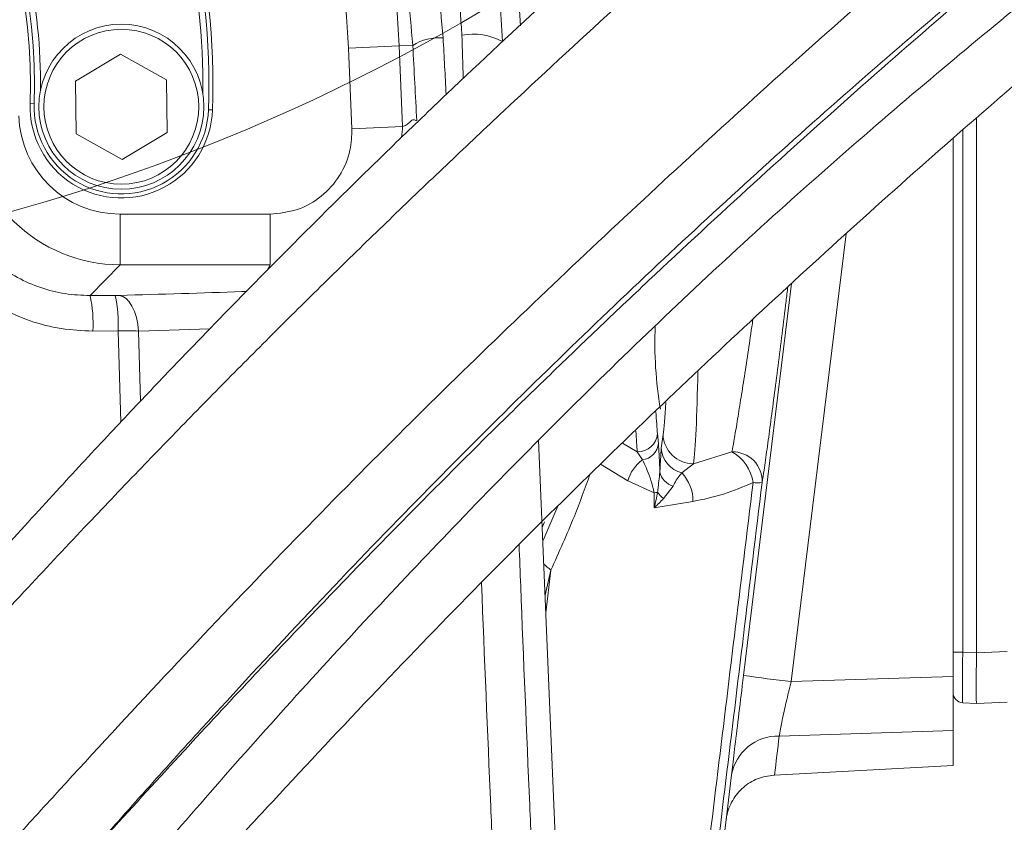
# Model space of a CAD drawing. Header units: millimetres. Extents: x 0 to 8410, y 0 to 5940.
# Tile 224 of 256: x 5367 to 5464, y 3560 to 3639. Entities that reach past the tile are written whole.
import ezdxf

# ---------------------------------------------------------------- set-up
doc = ezdxf.new("R2010")
doc.units = ezdxf.units.MM
doc.header["$LTSCALE"] = 10
doc.styles.add('SLDTEXTSTYLE0', font='TXT', dxfattribs={"width": 0.605})
doc.dimstyles.new('SLDDIMSTYLE0', dxfattribs={"dimtxt": 50, "dimasz": 50, "dimexe": 0, "dimexo": 0.0625, "dimgap": 12.5, "dimtad": 1, "dimtoh": 1, "dimdec": 1, "dimrnd": 1e-09, "dimzin": 12, "dimdsep": 46, "dimtxsty": 'SLDTEXTSTYLE0', "dimsah": 1, "dimcen": 0.09, "dimadec": 0, "dimazin": 0, "dimtfac": 1, "dimtofl": 0, "dimtmove": 0, "dimatfit": 3, "dimfxl": 0, "dimfrac": 2, "dimtolj": 1, "dimtzin": 12, "dimarcsym": 0})
doc.dimstyles.new('SLDDIMSTYLE2', dxfattribs={"dimtxt": 50, "dimasz": 50, "dimexe": 0, "dimexo": 0.0625, "dimgap": 12.5, "dimtad": 1, "dimtoh": 1, "dimdec": 1, "dimrnd": 1e-09, "dimzin": 12, "dimdsep": 46, "dimtxsty": 'SLDTEXTSTYLE0', "dimsah": 1, "dimcen": 0.09, "dimadec": 0, "dimazin": 0, "dimtfac": 1, "dimtofl": 0, "dimtmove": 0, "dimatfit": 3, "dimfxl": 0, "dimfrac": 2, "dimtolj": 1, "dimtzin": 12, "dimarcsym": 0})

# ---------------------------------------------------------------- blocks, each defined once
blk = doc.blocks.new('*D6')
at = {"color": 7, "linetype": 'Continuous', "lineweight": 0}
for p, q in [((5314.725, 3632.575), (5314.725, 4122.007)), ((6274.725, 3807.575), (6274.725, 4122.007)), ((6274.725, 4107.007), (5314.725, 4107.007))]:
    blk.add_line(p, q, dxfattribs=at)
for points in [[(5314.725, 4107.007), (5364.725, 4099.507), (5364.725, 4114.507)], [(6274.725, 4107.007), (6224.725, 4114.507), (6224.725, 4099.507)]]:
    blk.add_solid(points, dxfattribs=at)
at = {"color": 7, "linetype": 'Continuous', "lineweight": 0, "insert": (5737.437, 4171.46), "char_height": 50, "attachment_point": 1, "style": 'SLDTEXTSTYLE0'}
blk.add_mtext('960', dxfattribs=at)
blk = doc.blocks.new('*D14')
at = {"color": 7, "linetype": 'Continuous', "lineweight": 0}
for p, q in [((5314.725, 3632.575), (5314.725, 3296.02)), ((5259.725, 3242.575), (5259.725, 3326.02)), ((5259.725, 3311.02), (5051.599, 3311.02)), ((5259.725, 3311.02), (5314.725, 3311.02)), ((5314.725, 3311.02), (5414.725, 3311.02))]:
    blk.add_line(p, q, dxfattribs=at)
for points in [[(5259.725, 3311.02), (5209.725, 3318.52), (5209.725, 3303.52)], [(5314.725, 3311.02), (5364.725, 3303.52), (5364.725, 3318.52)]]:
    blk.add_solid(points, dxfattribs=at)
at = {"color": 7, "linetype": 'Continuous', "lineweight": 0, "insert": (5067.474, 3375.474), "char_height": 50, "attachment_point": 1, "style": 'SLDTEXTSTYLE0'}
blk.add_mtext('55', dxfattribs=at)

msp = doc.modelspace()

# ---------------------------------------------------------------- linework, layer by layer
at = {"color": 8, "linetype": 'Continuous', "lineweight": 0}
for p, q in [((5404.076698, 3636.400542), (5399.088121, 3636.186946)), ((5399.428213, 3628.244028), (5399.088121, 3636.186946)), ((5405.431151, 3636.458535), (5404.076698, 3636.400542)), ((5404.076698, 3636.400542), (5404.41679, 3628.457624)), ((5368.092157, 3630.711126), (5367.6924, 3630.725086)), ((5385.681435, 3630.096895), (5385.281679, 3630.110855)), ((5404.41679, 3628.457624), (5399.428213, 3628.244028)), ((5459.67235, 3628.124998), (5459.67235, 3576.63878)), ((5376.559081, 3614.826434), (5376.559081, 3619.819582)), ((5376.559081, 3619.819582), (5391.356757, 3619.819582)), ((5391.356757, 3614.826434), (5391.356757, 3619.819582)), ((5448.174867, 3617.885037), (5442.751105, 3573.722829)), ((5376.559081, 3614.826434), (5373.606379, 3611.788854)), ((5391.356757, 3614.826434), (5376.559081, 3614.826434)), ((5391.079111, 3614.291147), (5391.356757, 3614.826434)), ((5373.606379, 3611.788854), (5376.080345, 3611.798307)), ((5376.373015, 3608.300283), (5373.887155, 3608.290652)), ((5376.628288, 3599.313957), (5376.373015, 3608.300283)), ((5385.407882, 3608.503312), (5378.394246, 3608.294252)), ((5378.394246, 3608.294252), (5378.591379, 3601.390694)), ((5429.56879, 3598.169339), (5429.655211, 3597.196463)), ((5429.942471, 3596.727347), (5430.112373, 3598.089416)), ((5426.099612, 3597.231434), (5427.571531, 3596.397136)), ((5428.078286, 3595.581587), (5427.571531, 3596.397136)), ((5433.108262, 3595.208183), (5436.910628, 3596.379358)), ((5426.628578, 3593.526024), (5423.958739, 3595.167918)), ((5433.108262, 3595.208183), (5431.961375, 3594.29538)), ((5429.23031, 3592.32864), (5426.628578, 3593.526024)), ((5429.244331, 3590.856764), (5429.23031, 3592.32864)), ((5431.098119, 3592.992773), (5430.156448, 3591.776796)), ((5418.244556, 3587.572213), (5419.729571, 3591.014234)), ((5419.059915, 3584.722968), (5418.472057, 3582.258883)), ((5419.059915, 3584.722968), (5418.547583, 3580.49495)), ((5458.724686, 3576.63878), (5459.67235, 3576.63878)), ((5459.67235, 3576.63878), (5461.02467, 3576.567908)), ((5461.024686, 3576.571713), (5464.059586, 3576.677694)), ((5442.751105, 3573.722829), (5458.724686, 3574.234092)), ((5458.724686, 3568.903618), (5441.568415, 3568.354501)), ((5436.335954, 3560.080474), (5436.867384, 3564.521787))]:
    msp.add_line(p, q, dxfattribs=at)
at = {"color": 7, "linetype": 'Continuous', "lineweight": 0}
for p, q in [((5372.15182, 3632.947305), (5376.615882, 3635.606657)), ((5376.615882, 3635.606657), (5381.150979, 3633.070343)), ((5372.222856, 3627.751638), (5372.15182, 3632.947305)), ((5381.150979, 3633.070343), (5381.222015, 3627.874676)), ((5461.024686, 3629.317929), (5461.024686, 3576.571713)), ((5376.757953, 3625.215324), (5372.222856, 3627.751638)), ((5381.222015, 3627.874676), (5376.757953, 3625.215324)), ((5458.724686, 3627.289039), (5458.724686, 3574.234092)), ((5429.526719, 3324.074759), (5417.819834, 3597.491699)), ((5418.186389, 3588.930711), (5418.415889, 3589.478803)), ((5458.724686, 3568.903618), (5458.724686, 3574.234092)), ((5464.059586, 3571.68074), (5461.024686, 3571.574759)), ((5461.02467, 3571.57476), (5459.67235, 3571.645632)), ((5461.024686, 3571.574759), (5461.02467, 3571.57476)), ((5458.724686, 3568.903618), (5458.724686, 3565.441406)), ((5458.724686, 3565.441406), (5441.1097, 3564.510422)), ((5441.1097, 3564.510422), (5441.042862, 3564.506858)), ((5436.341964, 3560.12734), (5432.015323, 3524.889684)), ((5436.338732, 3560.102139), (5436.335954, 3560.080474))]:
    msp.add_line(p, q, dxfattribs=at)
at = {"color": 8, "linetype": 'Continuous', "lineweight": 0, "flags": 128}
for points in [[(5438.050106, 3574.332175), (5439.269072, 3584.257398), (5442.79822, 3612.992951)], [(5376.484375, 3611.804619), (5376.82246, 3611.711324), (5377.150164, 3611.498246), (5377.457426, 3611.171929), (5377.734812, 3610.74239), (5377.973804, 3610.222819), (5378.167066, 3609.629168), (5378.308662, 3608.979665), (5378.394246, 3608.294252)], [(5433.064499, 3591.495215), (5429.814196, 3590.952004), (5429.244331, 3590.856764)]]:
    msp.add_lwpolyline(points, dxfattribs=at)
at = {"color": 7, "linetype": 'Continuous', "lineweight": 0}
for centre, radius in [((5313.365523, 3807.574759), 194.659913), ((5376.686918, 3630.410991), 8.135)]:
    msp.add_circle(centre, radius, dxfattribs=at)
at = {"color": 8, "linetype": 'Continuous', "lineweight": 0}
msp.add_circle((5376.686918, 3630.410991), 7.635, dxfattribs=at)
at = {"color": 7, "linetype": 'Continuous', "lineweight": 0}
for centre, radius, start, end in [((5314.724686, 3632.574759), 110.5, 6.94553026, 200.83295661), ((5314.724686, 3632.574759), 101.5, 3.28251488, 177.54826573), ((5314.724686, 3632.574759), 71, 358, 62), ((5314.724686, 3632.574759), 53, 358, 62), ((5314.724549, 3632.575486), 70, 359.28372098, 12.71866843), ((5314.724549, 3632.575486), 54, 359.4599404, 12.53498757), ((5376.686918, 3630.410991), 9, 178, 358), ((5467.42664, 3607.054558), 38.117896, 177.3818745, 189.78744781), ((5459.724686, 3572.644262), 1, 180, 267)]:
    msp.add_arc(centre, radius, start, end, dxfattribs=at)
at = {"color": 8, "linetype": 'Continuous', "lineweight": 0}
for centre, radius, start, end in [((5314.724686, 3632.574759), 89.433878, 2.45173427, 68.32289557), ((5314.724686, 3632.574759), 84.44073, 2.45173427, 68.32289557), ((5314.724686, 3632.574759), 70.6, 358, 62), ((5314.724686, 3632.574759), 53.4, 358, 62), ((5407.9933, 3632.471009), 4.739723, 84.78271484, 122.72240141), ((5411.349764, 3631.389031), 6.17955, 61.83445729, 100.00865124), ((5376.686918, 3630.410991), 8.6, 178, 358), ((5360.311882, 3608.961432), 13.591835, 357.17120782, 12.00655037), ((5363.331534, 3608.970395), 13.058685, 357.05855163, 12.5067196), ((5427.626055, 3598.347236), 1.950862, 268.39842465, 354.76798729), ((5433.10182, 3598.199655), 2.991478, 182.11187618, 270.12338348), ((5427.831396, 3597.400045), 1.835141, 277.73168691, 353.63076612), ((5432.679226, 3596.945289), 2.74542, 184.55314202, 254.8425561), ((5436.978929, 3593.468934), 2.911225, 357.70020432, 91.34435532), ((5434.885638, 3592.760071), 4.147267, 8.1802415, 60.77299656), ((5430.454274, 3592.366903), 3.997438, 126.46829328, 163.14409197), ((5431.627557, 3594.783394), 1.867251, 192.2475126, 253.52849382), ((5429.14857, 3591.569905), 3.916642, 358.90730925, 44.09660234), ((5439.433247, 3596.136328), 2.821079, 260.97479965, 279.27252027), ((5428.751044, 3595.111651), 2.823977, 279.77114537, 286.93072022), ((5432.057902, 3594.112365), 3.011712, 214.41787441, 230.84996929), ((5423.431113, 3590.47423), 7.223876, 225.18658629, 232.76365721), ((5464.065352, 3756.596735), 184.111821, 261.87684402, 263.35207918), ((5441.438654, 3563.71427), 4.642046, 88.39817463, 169.98202055)]:
    msp.add_arc(centre, radius, start, end, dxfattribs=at)
for centre, major_axis, ratio, start_param, end_param in [((5390.59589, 3552.574759), (-17.903107, 419.998969), 0.051986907, 4.899496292, 4.913028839), ((5435.247438, 3552.574759), (-17.859942, 419.998979), 0.051862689, 1.365046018, 1.375427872), ((5387.602744, 3552.446602), (-17.903806, 416.998946), 0.052359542, 4.894804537, 4.91299681), ((5376.585742, 3629.833306), (10.464582, 10.765401), 0.999109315, 2.371694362, 3.911490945), ((5376.585742, 3629.833306), (-6.988766, -7.189668), 0.997339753, 5.513287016, 7.053083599), ((5432.91846, 3610.574759), (0, 16), 0.042581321, 3.42391514, 4.312049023), ((5429.922571, 3610.574759), (0, 13), 0.052407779, 3.42391514, 3.911633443), ((5429.908857, 3610.574759), (0, 14), 0.052407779, 2.392164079, 2.659661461), ((5427.911598, 3610.574759), (0, 16), 0.045856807, 2.433452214, 2.659661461), ((5459.724686, 3576.649751), (0.052313, 5.00412), 0.010434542, 1.573097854, 3.141155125), ((1991.513672, 3472.075257), (3453.496417, 277.257172), 0.511913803, 6.179300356, 6.181451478)]:
    msp.add_ellipse(centre, major_axis=major_axis, ratio=ratio, start_param=start_param, end_param=end_param, dxfattribs=at)
at = {"color": 7, "linetype": 'Continuous', "lineweight": 0}
for centre, major_axis, ratio, start_param, end_param in [((5461.068361, 3576.579332), (0.043674, 5.004572), 0.008709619, 1.573155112, 3.141212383), ((5403.734742, 3574.577198), (57.289676, 2.009815), 0.087221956, 6.279364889, 6.280125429)]:
    msp.add_ellipse(centre, major_axis=major_axis, ratio=ratio, start_param=start_param, end_param=end_param, dxfattribs=at)
at = {"color": 8, "linetype": 'Continuous', "lineweight": 0}
for points, knots in [([(5325.885401, 3733.204308), (5326.973778, 3733.069487), (5330.956697, 3732.576109), (5337.766254, 3731.232638), (5346.163575, 3728.825111), (5354.285723, 3725.709429), (5362.154005, 3721.88048), (5369.693992, 3717.322974), (5376.861106, 3712.070942), (5383.515666, 3706.234133), (5390.215258, 3699.226093), (5396.691284, 3690.877883), (5402.642365, 3681.108371), (5407.06632, 3671.574082), (5410.199042, 3662.520574), (5412.309572, 3654.11798), (5413.761042, 3645.541276), (5414.098313, 3639.734778), (5414.266639, 3636.836844)], [0, 0, 0, 0, 0.022570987, 0.082598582, 0.14289101, 0.203203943, 0.263259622, 0.325536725, 0.388059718, 0.450599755, 0.512900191, 0.593899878, 0.675146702, 0.756145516, 0.817004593, 0.878083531, 0.939153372, 1, 1, 1, 1]), ([(5410.275778, 3637.474537), (5410.030248, 3641.220055), (5409.538378, 3648.723448), (5407.206438, 3659.699042), (5403.773078, 3670.30072), (5399.141216, 3680.382668), (5393.436295, 3689.856755), (5387.223589, 3697.952753), (5380.796422, 3704.750185), (5374.413785, 3710.411043), (5367.530853, 3715.510936), (5360.28998, 3719.935513), (5352.734281, 3723.652287), (5344.937029, 3726.675992), (5336.868058, 3729.017416), (5330.68013, 3730.247383), (5327.21895, 3730.709833), (5326.53872, 3730.800719)], [0, 0, 0, 0, 0.082119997, 0.164510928, 0.24664926, 0.328507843, 0.410612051, 0.492468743, 0.55521694, 0.618206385, 0.68117521, 0.743895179, 0.804122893, 0.864614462, 0.925081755, 0.985276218, 1, 1, 1, 1]), ([(5326.607556, 3725.339726), (5326.950827, 3725.294658), (5329.996127, 3724.894846), (5335.707251, 3723.830314), (5343.580208, 3721.655735), (5351.207046, 3718.828108), (5359.425037, 3714.950471), (5368.01052, 3709.739074), (5376.670639, 3703.000802), (5384.402082, 3695.406034), (5391.121231, 3687.053631), (5396.813254, 3678.082785), (5401.485342, 3668.510863), (5405.011874, 3658.419354), (5407.483927, 3647.950513), (5408.111187, 3640.773605), (5408.424297, 3637.191095)], [0, 0, 0, 0, 0.007778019, 0.069002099, 0.13049064, 0.191997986, 0.253247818, 0.337358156, 0.421770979, 0.505913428, 0.588055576, 0.670444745, 0.752586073, 0.834978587, 0.91762596, 1, 1, 1, 1]), ([(5405.431151, 3636.458535), (5405.126432, 3639.903839), (5404.515966, 3646.806057), (5402.117591, 3656.866419), (5398.69906, 3666.563724), (5394.171824, 3675.75967), (5388.658017, 3684.376972), (5382.150866, 3692.397228), (5374.668101, 3699.694192), (5366.277435, 3706.147718), (5357.316701, 3711.617991), (5350.892983, 3714.350785), (5347.759365, 3715.683896)], [0, 0, 0, 0, 0.099421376, 0.199177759, 0.298624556, 0.397955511, 0.497588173, 0.59692301, 0.698840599, 0.801084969, 0.902965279, 1, 1, 1, 1]), ([(5404.41679, 3628.457624), (5404.549169, 3628.491542), (5404.814208, 3628.559451), (5405.169794, 3628.956968), (5405.503812, 3629.194597), (5405.719039, 3629.074424), (5405.826508, 3629.014419)], [0, 0, 0, 0, 0.279926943, 0.560444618, 0.780516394, 1, 1, 1, 1]), ([(5391.356757, 3619.819582), (5392.264021, 3619.908985), (5394.078478, 3620.087783), (5396.498248, 3621.480221), (5398.325961, 3623.529598), (5399.346472, 3625.91069), (5399.403281, 3627.532336), (5399.428213, 3628.244028)], [0, 0, 0, 0, 0.2088290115, 0.4176417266, 0.6268353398, 0.8362292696, 1, 1, 1, 1]), ([(5404.41679, 3628.457624), (5404.41679, 3628.457604), (5404.431974, 3628.101323), (5404.376537, 3627.746699), (5404.321103, 3627.392096)], [0, 0, 0, 0, 0.000056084, 1, 1, 1, 1]), ([(5373.887155, 3608.290652), (5372.83676, 3608.338069), (5370.73606, 3608.432899), (5367.66093, 3609.228569), (5364.75928, 3610.500866), (5362.112358, 3612.237709), (5359.808847, 3614.389291), (5357.885905, 3616.879502), (5356.419741, 3619.654984), (5355.238006, 3623.024892), (5355.031632, 3625.519735), (5354.911167, 3626.976039)], [0, 0, 0, 0, 0.106489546, 0.212970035, 0.319599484, 0.426228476, 0.532064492, 0.637909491, 0.744325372, 0.850756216, 1, 1, 1, 1]), ([(5358.713959, 3626.427217), (5358.805032, 3625.285396), (5358.960753, 3623.33308), (5359.882829, 3620.687205), (5361.030022, 3618.510459), (5362.538988, 3616.557116), (5364.347931, 3614.870484), (5366.428823, 3613.510632), (5368.711277, 3612.515479), (5371.130501, 3611.895943), (5372.781046, 3611.824552), (5373.606379, 3611.788854)], [0, 0, 0, 0, 0.1500899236, 0.2566278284, 0.3631438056, 0.4687169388, 0.5742785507, 0.6806167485, 0.7869585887, 0.8934714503, 1, 1, 1, 1]), ([(5376.080345, 3611.798307), (5376.153596, 3611.798813), (5376.294805, 3611.799788), (5376.422784, 3611.80305), (5376.484375, 3611.804619)], [0, 0, 0, 0, 0.518736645, 1, 1, 1, 1]), ([(5376.484375, 3611.804619), (5380.585004, 3611.923685), (5384.837114, 3612.047149), (5388.864139, 3612.189265), (5389.007601, 3612.194328)], [0, 0, 0, 0, 0.964375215, 1, 1, 1, 1]), ([(5436.910628, 3596.379358), (5436.971166, 3596.711839), (5437.112326, 3597.487118), (5437.384093, 3599.093441), (5437.717155, 3601.147908), (5438.085898, 3603.499755), (5438.471956, 3606.031181), (5438.775389, 3608.053329), (5438.942143, 3609.194782), (5438.978744, 3609.445327)], [0, 0, 0, 0, 0.123132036, 0.287118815, 0.455920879, 0.620422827, 0.789699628, 0.953839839, 1, 1, 1, 1]), ([(5378.394246, 3608.294252), (5378.085825, 3608.300134), (5377.44469, 3608.312361), (5376.739151, 3608.304409), (5376.373015, 3608.300283)], [0, 0, 0, 0, 0.481055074, 1, 1, 1, 1]), ([(5429.655211, 3597.196463), (5429.679829, 3596.852242), (5429.729825, 3596.153173), (5429.777085, 3595.148238), (5429.798464, 3594.515682), (5429.802804, 3594.387284)], [0, 0, 0, 0, 0.436031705, 0.8855249, 1, 1, 1, 1]), ([(5429.802804, 3594.387284), (5429.809936, 3594.566515), (5429.847649, 3595.514267), (5429.900011, 3596.184148), (5429.942471, 3596.727347)], [0, 0, 0, 0, 0.1891118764, 1, 1, 1, 1]), ([(5429.23031, 3592.32864), (5429.207065, 3592.446358), (5429.097673, 3593.000333), (5428.72453, 3594.249764), (5428.33853, 3595.045258), (5428.078286, 3595.581587)], [0, 0, 0, 0, 0.080806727, 0.380271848, 1, 1, 1, 1]), ([(5422.898905, 3594.146379), (5422.402091, 3592.770863), (5421.240414, 3589.554553), (5419.85362, 3586.481673), (5419.059915, 3584.722968)], [0, 0, 0, 0, 0.427669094, 1, 1, 1, 1]), ([(5429.573429, 3592.410072), (5429.582253, 3592.48779), (5429.657389, 3593.149522), (5429.734632, 3593.807013), (5429.802804, 3594.387284)], [0, 0, 0, 0, 0.117445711, 1, 1, 1, 1]), ([(5431.961375, 3594.29538), (5431.713132, 3593.999407), (5431.411529, 3593.639816), (5431.145233, 3593.090041), (5431.098119, 3592.992773)], [0, 0, 0, 0, 0.823078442, 1, 1, 1, 1]), ([(5438.990708, 3593.350176), (5438.017459, 3592.935928), (5436.059504, 3592.102557), (5434.066721, 3591.698451), (5433.064499, 3591.495215)], [0, 0, 0, 0, 0.497074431, 1, 1, 1, 1]), ([(5433.672767, 3549.666675), (5434.831819, 3559.191613), (5436.603343, 3573.749761), (5438.377371, 3588.314639), (5438.990708, 3593.350176)], [0, 0, 0, 0, 0.654268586, 1, 1, 1, 1]), ([(5439.887809, 3593.352112), (5439.274554, 3588.31923), (5437.500763, 3573.762019), (5435.72944, 3559.211544), (5434.570519, 3549.691622)], [0, 0, 0, 0, 0.345731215, 1, 1, 1, 1]), ([(5429.244331, 3590.856764), (5429.245591, 3590.861843), (5429.373436, 3591.37702), (5429.473928, 3591.896105), (5429.573429, 3592.410072)], [0, 0, 0, 0, 0.00986036, 1, 1, 1, 1]), ([(5430.156448, 3591.776796), (5429.866758, 3591.471122), (5429.574381, 3591.162613), (5429.247336, 3590.859548), (5429.244331, 3590.856764)], [0, 0, 0, 0, 0.990811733, 1, 1, 1, 1]), ([(5415.91802, 3587.21481), (5415.970134, 3585.858824), (5416.29834, 3577.319), (5416.761932, 3566.190318), (5417.183212, 3556.435032), (5417.293282, 3553.886217)], [0, 0, 0, 0, 0.122374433, 0.770698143, 1, 1, 1, 1]), ([(5413.46102, 3553.622785), (5413.461019, 3553.622805), (5413.347111, 3556.217405), (5412.917215, 3566.154436), (5412.495747, 3576.134527), (5412.208947, 3583.487074), (5412.207804, 3583.516397)], [0, 0, 0, 0, 0.000002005, 0.260331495, 0.997050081, 1, 1, 1, 1]), ([(5442.751105, 3573.722829), (5442.704733, 3573.536702), (5442.492421, 3572.684531), (5442.140054, 3571.194833), (5441.761854, 3569.459431), (5441.632724, 3568.72184), (5441.568415, 3568.354501)], [0, 0, 0, 0, 0.086325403, 0.39523639, 0.698812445, 1, 1, 1, 1])]:
    msp.add_open_spline(points, degree=3, knots=knots, dxfattribs=at)
at = {"color": 7, "linetype": 'Continuous', "lineweight": 0}
for points, knots in [([(5583.159897, 3685.435676), (5582.890372, 3686.459074), (5582.376241, 3688.411257), (5581.617317, 3691.189782), (5580.901575, 3693.665339), (5580.206888, 3695.9072), (5579.541663, 3697.894091), (5578.918517, 3699.611207), (5578.384283, 3700.980194), (5577.926472, 3702.084326), (5577.486299, 3703.091999), (5577.017938, 3704.107927), (5576.472186, 3705.221388), (5575.842973, 3706.4194), (5575.127116, 3707.679213), (5574.372818, 3708.89631), (5573.630549, 3709.995291), (5572.959236, 3710.913942), (5572.341043, 3711.703276), (5571.688752, 3712.485674), (5570.889857, 3713.376515), (5569.839535, 3714.440027), (5568.555144, 3715.588624), (5567.1331, 3716.68582), (5565.607384, 3717.693841), (5564.086134, 3718.543573), (5562.499255, 3719.281474), (5560.875206, 3719.904841), (5559.039189, 3720.460596), (5556.450007, 3721.021936), (5553.212746, 3721.3523), (5549.508976, 3721.271428), (5545.975932, 3720.849378), (5542.431657, 3720.148116), (5538.678005, 3719.145313), (5534.625101, 3717.807712), (5530.207461, 3716.090846), (5525.454458, 3713.985926), (5520.464883, 3711.531898), (5515.36664, 3708.804681), (5510.281749, 3705.893596), (5505.369254, 3702.920976), (5500.795261, 3700.026481), (5496.624672, 3697.291768), (5492.55202, 3694.542369), (5488.214497, 3691.53307), (5483.330011, 3688.047489), (5477.867846, 3684.036158), (5471.872714, 3679.502281), (5465.526133, 3674.557013), (5457.4376, 3668.068979), (5447.743765, 3659.992973), (5436.494522, 3650.202656), (5425.394708, 3640.204347), (5416.243623, 3631.737747), (5409.061872, 3624.968177), (5403.784836, 3619.925927), (5398.589456, 3614.8908), (5393.482253, 3609.866503), (5388.46958, 3604.856164), (5383.545659, 3599.853533), (5378.525031, 3594.674564), (5373.165381, 3589.061084), (5367.250965, 3582.766776), (5360.752759, 3575.735962), (5353.713206, 3567.993192), (5346.177684, 3559.578876), (5338.1941, 3550.540657), (5329.827436, 3540.90516), (5321.119325, 3530.698074), (5315.343458, 3523.712123), (5312.372693, 3520.118961)], [0, 0, 0, 0, 0.018858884, 0.035974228, 0.051343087, 0.064965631, 0.078152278, 0.089155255, 0.09797902, 0.104627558, 0.110362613, 0.116948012, 0.12394684, 0.131712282, 0.140244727, 0.148897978, 0.156382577, 0.163005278, 0.168275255, 0.173217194, 0.17965699, 0.187627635, 0.19712449, 0.206874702, 0.215595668, 0.225103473, 0.233014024, 0.241019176, 0.250220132, 0.260611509, 0.278422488, 0.294424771, 0.308730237, 0.323110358, 0.337955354, 0.353482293, 0.369847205, 0.387051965, 0.404453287, 0.421441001, 0.438031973, 0.453885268, 0.468043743, 0.480456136, 0.491909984, 0.504674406, 0.518884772, 0.534528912, 0.551593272, 0.56959534, 0.587453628, 0.618245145, 0.64840855, 0.677846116, 0.70650304, 0.72055967, 0.734452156, 0.748190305, 0.761780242, 0.775224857, 0.788526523, 0.801767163, 0.81639206, 0.832933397, 0.851371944, 0.871682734, 0.893831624, 0.917783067, 0.943505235, 0.970942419, 1, 1, 1, 1]), ([(5531.927961, 3716.718277), (5531.75013, 3716.693945), (5530.343827, 3716.501528), (5527.474988, 3715.765952), (5523.20738, 3714.469443), (5518.868348, 3712.816932), (5514.561469, 3710.948058), (5510.421347, 3708.96986), (5506.103374, 3706.736926), (5501.656868, 3704.279234), (5497.224481, 3701.686427), (5493.019847, 3699.107954), (5489.275125, 3696.723853), (5485.845219, 3694.475768), (5482.371593, 3692.14119), (5478.456575, 3689.441549), (5473.949166, 3686.247299), (5468.82384, 3682.509652), (5463.145127, 3678.244339), (5457.111889, 3673.576898), (5449.431402, 3667.465381), (5440.235907, 3659.884206), (5429.570756, 3650.716546), (5419.090416, 3641.337518), (5410.512442, 3633.344784), (5403.82385, 3626.929617), (5398.922841, 3622.144128), (5394.105004, 3617.358707), (5389.371049, 3612.579262), (5384.721491, 3607.811668), (5380.138663, 3603.040283), (5375.437144, 3598.067025), (5370.400364, 3592.645135), (5364.849513, 3586.546037), (5358.789551, 3579.724739), (5352.27687, 3572.184816), (5345.382887, 3563.935749), (5338.180405, 3554.997129), (5330.72974, 3545.396989), (5323.065115, 3535.169447), (5318.045079, 3528.149185), (5315.462426, 3524.537478)], [0, 0, 0, 0, 0.003589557, 0.028386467, 0.054333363, 0.081973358, 0.103843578, 0.126287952, 0.148739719, 0.171203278, 0.193627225, 0.214118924, 0.23174678, 0.246506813, 0.261846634, 0.279494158, 0.299561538, 0.322032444, 0.3468849, 0.373090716, 0.399034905, 0.443705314, 0.487349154, 0.529839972, 0.571116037, 0.591343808, 0.611336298, 0.631115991, 0.650698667, 0.670094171, 0.689307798, 0.708584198, 0.730107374, 0.754393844, 0.781434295, 0.811214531, 0.843712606, 0.878904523, 0.91675333, 0.957172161, 1, 1, 1, 1]), ([(5325.214637, 3510.923626), (5326.824473, 3512.899527), (5329.903805, 3516.679074), (5334.414178, 3522.076111), (5338.540117, 3526.942182), (5342.374755, 3531.404856), (5345.852012, 3535.408241), (5348.909026, 3538.896758), (5351.370944, 3541.687837), (5353.428268, 3544.009271), (5355.356378, 3546.176675), (5357.892051, 3549.016429), (5361.227438, 3552.733082), (5365.408864, 3557.364712), (5371.782365, 3564.370838), (5380.164053, 3573.452101), (5390.482712, 3584.347806), (5400.716837, 3594.826655), (5410.935115, 3604.920631), (5421.165161, 3614.71857), (5431.425091, 3624.291335), (5441.647552, 3633.616081), (5451.747891, 3642.570705), (5461.605351, 3651.012805), (5471.158697, 3658.868403), (5480.482653, 3666.224161), (5488.637175, 3672.376641), (5495.756388, 3677.531811), (5501.928153, 3681.836346), (5508.167515, 3686.001894), (5514.477678, 3689.999413), (5520.744403, 3693.721691), (5526.028203, 3696.616017), (5530.206428, 3698.7261), (5533.256982, 3700.16289), (5535.850881, 3701.298477), (5538.125919, 3702.222044), (5540.502552, 3703.11114), (5543.132223, 3703.983635), (5546.010051, 3704.769645), (5548.457442, 3705.248091), (5550.40098, 3705.473355), (5551.894374, 3705.532894), (5553.231846, 3705.471654), (5554.381273, 3705.307683), (5555.318813, 3705.076794), (5555.99855, 3704.841785), (5556.514399, 3704.6243), (5557.004819, 3704.381942), (5557.531196, 3704.074387), (5558.094399, 3703.685839), (5558.65615, 3703.228943), (5559.15611, 3702.757361), (5559.565526, 3702.324811), (5559.883507, 3701.959996), (5560.141606, 3701.643522), (5560.376126, 3701.341537), (5560.65776, 3700.958095), (5560.916009, 3700.592015), (5561.080659, 3700.331441), (5561.125998, 3700.25969)], [0, 0, 0, 0, 0.0192871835, 0.0368929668, 0.0527636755, 0.0668585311, 0.0804986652, 0.0918405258, 0.1008608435, 0.1076601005, 0.1143920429, 0.1218702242, 0.1351359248, 0.1502619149, 0.1664277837, 0.2023752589, 0.2371831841, 0.2709420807, 0.3037869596, 0.3364557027, 0.3691702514, 0.4019906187, 0.4348638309, 0.4673012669, 0.4988650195, 0.5300123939, 0.5618685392, 0.5835102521, 0.60572307, 0.6290219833, 0.6534047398, 0.6788549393, 0.7046863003, 0.7203717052, 0.7344540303, 0.7469381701, 0.7578336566, 0.7686990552, 0.7847000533, 0.8026991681, 0.8225597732, 0.8356980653, 0.8491320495, 0.8628733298, 0.8769167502, 0.8898866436, 0.9009289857, 0.9088376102, 0.9176847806, 0.9275627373, 0.9384865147, 0.9503864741, 0.9613420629, 0.9692943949, 0.9759579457, 0.9813211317, 0.9854348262, 0.9904252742, 0.997363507, 1, 1, 1, 1]), ([(5585.654633, 3672.890621), (5585.598906, 3673.093707), (5585.307507, 3674.155649), (5584.778193, 3675.94363), (5584.089145, 3678.138625), (5583.462648, 3679.975794), (5582.912113, 3681.474884), (5582.449894, 3682.652657), (5582.049343, 3683.618589), (5581.595758, 3684.660554), (5581.002595, 3685.937257), (5580.192647, 3687.523724), (5579.260244, 3689.150589), (5578.307898, 3690.614512), (5577.523658, 3691.689627), (5576.886396, 3692.494344), (5576.278935, 3693.213731), (5575.499722, 3694.06411), (5574.496115, 3695.04789), (5573.322908, 3696.051553), (5572.078328, 3696.964362), (5570.848709, 3697.736973), (5569.678638, 3698.36568), (5568.500227, 3698.905476), (5567.274187, 3699.379251), (5565.872418, 3699.817735), (5563.59908, 3700.351534), (5560.504364, 3700.692425), (5556.649782, 3700.550327), (5552.86165, 3699.985808), (5548.907873, 3699.046054), (5544.559293, 3697.674004), (5539.965855, 3695.90352), (5535.20115, 3693.786568), (5530.410441, 3691.423717), (5525.474327, 3688.776247), (5520.52091, 3685.931966), (5515.750173, 3683.035256), (5511.377503, 3680.259508), (5507.228208, 3677.533105), (5502.887002, 3674.592346), (5497.892051, 3671.100519), (5492.126861, 3666.935595), (5485.616338, 3662.070743), (5478.591778, 3656.637407), (5470.144639, 3649.881593), (5460.497553, 3641.856752), (5449.723203, 3632.504423), (5439.134684, 3622.982293), (5430.44904, 3614.936651), (5423.653649, 3608.504499), (5418.669896, 3603.715239), (5413.767685, 3598.930556), (5408.949993, 3594.152315), (5404.220038, 3589.381852), (5399.55913, 3584.602332), (5394.771576, 3579.617698), (5389.336348, 3573.873171), (5383.001158, 3567.06566), (5375.699127, 3559.08326), (5367.686775, 3550.184437), (5358.990052, 3540.411633), (5349.684213, 3529.79941), (5339.848938, 3518.392268), (5333.281991, 3510.507462), (5329.894584, 3506.440269)], [0, 0, 0, 0, 0.004136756, 0.021631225, 0.03687944, 0.049890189, 0.060502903, 0.068982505, 0.075350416, 0.081319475, 0.091342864, 0.103112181, 0.116521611, 0.128603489, 0.137927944, 0.142981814, 0.148732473, 0.156114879, 0.16511452, 0.175479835, 0.185193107, 0.193802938, 0.202013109, 0.209013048, 0.216431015, 0.224837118, 0.234222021, 0.255669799, 0.274559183, 0.29169849, 0.309392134, 0.327918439, 0.34764758, 0.365529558, 0.383618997, 0.401429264, 0.418967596, 0.435600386, 0.450151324, 0.462592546, 0.476280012, 0.492061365, 0.509976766, 0.530005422, 0.551653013, 0.57318219, 0.604909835, 0.635917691, 0.666156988, 0.695572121, 0.709982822, 0.724213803, 0.738278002, 0.752186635, 0.765949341, 0.779575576, 0.793244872, 0.808512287, 0.828375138, 0.850813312, 0.875815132, 0.903343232, 0.933317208, 0.965603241, 1, 1, 1, 1]), ([(5337.856128, 3500.732309), (5339.992943, 3503.323218), (5344.019093, 3508.204966), (5349.817202, 3515.036153), (5354.660039, 3520.660364), (5358.581113, 3525.16233), (5361.628216, 3528.635236), (5364.107026, 3531.444756), (5366.155014, 3533.75673), (5368.028136, 3535.864752), (5369.986596, 3538.062407), (5372.144044, 3540.476203), (5375.01629, 3543.680469), (5378.629457, 3547.695806), (5382.916512, 3552.429901), (5387.281896, 3557.212879), (5393.566952, 3564.036849), (5401.764771, 3572.785189), (5411.917032, 3583.28836), (5421.948233, 3593.282945), (5431.897097, 3602.865686), (5441.801973, 3612.127541), (5451.711162, 3621.148186), (5461.535094, 3629.818629), (5471.141731, 3638.001572), (5480.447528, 3645.617278), (5489.511161, 3652.73638), (5497.41391, 3658.674126), (5504.294878, 3663.635895), (5510.270738, 3667.786636), (5516.35552, 3671.831794), (5522.560229, 3675.743445), (5528.74784, 3679.395411), (5533.963033, 3682.227804), (5538.071709, 3684.281069), (5541.053269, 3685.668917), (5543.583822, 3686.762571), (5545.820482, 3687.658076), (5548.188362, 3688.529721), (5550.84581, 3689.391911), (5553.775621, 3690.161598), (5556.419196, 3690.640772), (5558.678023, 3690.841288), (5560.569154, 3690.821684), (5562.229945, 3690.616155), (5563.593981, 3690.276211), (5564.555067, 3689.922408), (5565.275556, 3689.593063), (5565.907013, 3689.254549), (5566.575261, 3688.833555), (5567.267965, 3688.321509), (5567.932014, 3687.748218), (5568.500194, 3687.186113), (5568.950296, 3686.692779), (5569.295128, 3686.285243), (5569.575817, 3685.933087), (5569.847551, 3685.575452), (5570.173131, 3685.1245), (5570.588914, 3684.508809), (5571.093129, 3683.698673), (5571.70718, 3682.613886), (5572.419762, 3681.203033), (5573.214909, 3679.41051), (5574.051282, 3677.255173), (5574.915765, 3674.716602), (5575.803558, 3671.784991), (5576.720179, 3668.466694), (5577.340607, 3666.113835), (5577.664506, 3664.885507)], [0, 0, 0, 0, 0.021446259, 0.040408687, 0.056781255, 0.068264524, 0.077917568, 0.085722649, 0.091675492, 0.097174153, 0.103268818, 0.109959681, 0.117246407, 0.129899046, 0.143302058, 0.156536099, 0.169595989, 0.199984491, 0.229381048, 0.257917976, 0.285538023, 0.313219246, 0.340993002, 0.368807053, 0.396264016, 0.423008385, 0.449379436, 0.476193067, 0.494306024, 0.512923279, 0.532604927, 0.553344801, 0.575126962, 0.597164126, 0.610420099, 0.622260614, 0.632691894, 0.641765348, 0.651038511, 0.664629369, 0.679860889, 0.696600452, 0.709988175, 0.723869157, 0.738275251, 0.751785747, 0.762789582, 0.76967986, 0.777373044, 0.785882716, 0.795224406, 0.805057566, 0.813730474, 0.820025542, 0.82529703, 0.829533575, 0.833052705, 0.837821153, 0.844182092, 0.852154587, 0.861761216, 0.874773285, 0.889990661, 0.907448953, 0.927176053, 0.94918601, 0.973472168, 1, 1, 1, 1]), ([(5340.828636, 3505.845622), (5342.666914, 3508.453124), (5346.371199, 3513.707456), (5352.065666, 3521.471869), (5357.667743, 3528.8977), (5362.957085, 3535.710283), (5367.963637, 3541.998374), (5372.910211, 3548.064055), (5378.707325, 3555.001368), (5385.530097, 3562.934197), (5393.43871, 3571.829611), (5401.614548, 3580.726938), (5410.211649, 3589.789857), (5419.156853, 3598.916725), (5428.530656, 3608.109993), (5438.01284, 3617.001157), (5447.56514, 3625.54526), (5457.029987, 3633.660168), (5466.242261, 3641.258108), (5475.105401, 3648.296747), (5482.696223, 3654.079081), (5489.123932, 3658.790381), (5494.592355, 3662.664411), (5500.200647, 3666.488436), (5506.095548, 3670.326601), (5512.284914, 3674.128831), (5517.80041, 3677.269893), (5522.381817, 3679.677787), (5525.838963, 3681.367166), (5528.749557, 3682.684371), (5531.174086, 3683.69778), (5533.532336, 3684.606527), (5536.002636, 3685.460868), (5538.705058, 3686.248467), (5541.195728, 3686.796327), (5543.409637, 3687.102931), (5545.337794, 3687.191261), (5547.146368, 3687.070311), (5548.766201, 3686.750113), (5550.175947, 3686.260813), (5551.357134, 3685.665145), (5552.324869, 3685.026432), (5553.117529, 3684.384926), (5553.695226, 3683.838993), (5554.10212, 3683.41393), (5554.40676, 3683.075768), (5554.760603, 3682.659068), (5555.208547, 3682.089788), (5555.757225, 3681.32343), (5556.391903, 3680.333654), (5557.144756, 3679.005478), (5557.998152, 3677.263638), (5558.931606, 3675.030543), (5559.894714, 3672.3415), (5560.879848, 3669.180294), (5561.845238, 3665.729141), (5562.482858, 3663.318664), (5562.794353, 3662.141078)], [0, 0, 0, 0, 0.02172023, 0.043768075, 0.064998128, 0.084144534, 0.101294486, 0.118325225, 0.135809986, 0.160684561, 0.186647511, 0.213002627, 0.238579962, 0.266883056, 0.295064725, 0.323346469, 0.351738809, 0.380151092, 0.408029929, 0.435164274, 0.461866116, 0.47949775, 0.496969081, 0.515414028, 0.535667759, 0.557696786, 0.581460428, 0.597213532, 0.611224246, 0.623506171, 0.634075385, 0.643199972, 0.655909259, 0.6700562, 0.685663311, 0.698657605, 0.712663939, 0.727752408, 0.743902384, 0.759466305, 0.77358653, 0.786501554, 0.797797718, 0.807178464, 0.812215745, 0.816443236, 0.821521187, 0.828374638, 0.837040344, 0.847563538, 0.859997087, 0.876992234, 0.896744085, 0.919315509, 0.944739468, 0.973003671, 1, 1, 1, 1]), ([(5371.273943, 3554.148543), (5372.084119, 3555.07721), (5374.665176, 3558.035755), (5379.102727, 3563.020665), (5386.025053, 3570.690459), (5394.478048, 3579.821917), (5404.442513, 3590.231024), (5414.304277, 3600.168521), (5424.091719, 3609.693525), (5433.854649, 3618.877556), (5443.646672, 3627.781479), (5453.366018, 3636.314298), (5462.871892, 3644.35755), (5472.069221, 3651.844111), (5480.988623, 3658.814634), (5488.45075, 3664.400415), (5494.577945, 3668.798702), (5498.026082, 3671.228939), (5499.805869, 3672.424739), (5499.990292, 3672.548648)], [0, 0, 0, 0, 0.0203278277, 0.0647603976, 0.1093080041, 0.188855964, 0.2662834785, 0.3413899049, 0.4140006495, 0.4867514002, 0.5597707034, 0.632947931, 0.7052070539, 0.7755806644, 0.8447811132, 0.9144989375, 0.9545429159, 0.9952897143, 1, 1, 1, 1]), ([(5442.418382, 3612.647345), (5442.361886, 3612.178158), (5442.177731, 3610.64878), (5441.85129, 3608.009266), (5441.453252, 3604.841089), (5441.064996, 3601.822798), (5440.697547, 3599.037472), (5440.363014, 3596.587828), (5440.090583, 3594.674213), (5439.948337, 3593.746759), (5439.887809, 3593.352112)], [0, 0, 0, 0, 0.061537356, 0.200589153, 0.33964112, 0.479090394, 0.618537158, 0.75772438, 0.896907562, 1, 1, 1, 1]), ([(5436.867384, 3564.521787), (5436.946478, 3565.192443), (5437.10468, 3566.533885), (5437.484616, 3569.698127), (5437.816645, 3572.42925), (5438.008396, 3573.992198), (5438.050106, 3574.332175)], [0, 0, 0, 0, 0.304094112, 0.608247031, 0.914784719, 1, 1, 1, 1]), ([(5436.335954, 3560.080474), (5436.33676, 3560.086968), (5436.350591, 3560.198362), (5436.457012, 3560.868774), (5436.890716, 3562.041042), (5437.967341, 3563.339851), (5439.393983, 3564.25534), (5440.493095, 3564.422997), (5441.042862, 3564.506858)], [0, 0, 0, 0, 0.002841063, 0.048728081, 0.294677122, 0.532870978, 0.766346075, 1, 1, 1, 1])]:
    msp.add_open_spline(points, degree=3, knots=knots, dxfattribs=at)

# ---------------------------------------------------------------- dimensions: what is measured, and where the dimension line sits
for base, p1, dimstyle, picture, middle in [((5314.724686, 4107.006598), (6274.724686, 3807.574759), 'SLDDIMSTYLE0', '*D6', (5794.724686, 4107.006598)), ((5314.724686, 3311.020304), (5259.724686, 3242.574759), 'SLDDIMSTYLE2', '*D14', (5105.654442, 3311.020304))]:
    dim = msp.add_linear_dim(base=base, p1=p1, p2=(5314.724686, 3632.574759), dimstyle=dimstyle, dxfattribs=at)
    dim.commit()
    dim.dimension.update_dxf_attribs({"geometry": picture, "text_midpoint": middle, "dimtype": 160})

doc.saveas('drawing.dxf')
